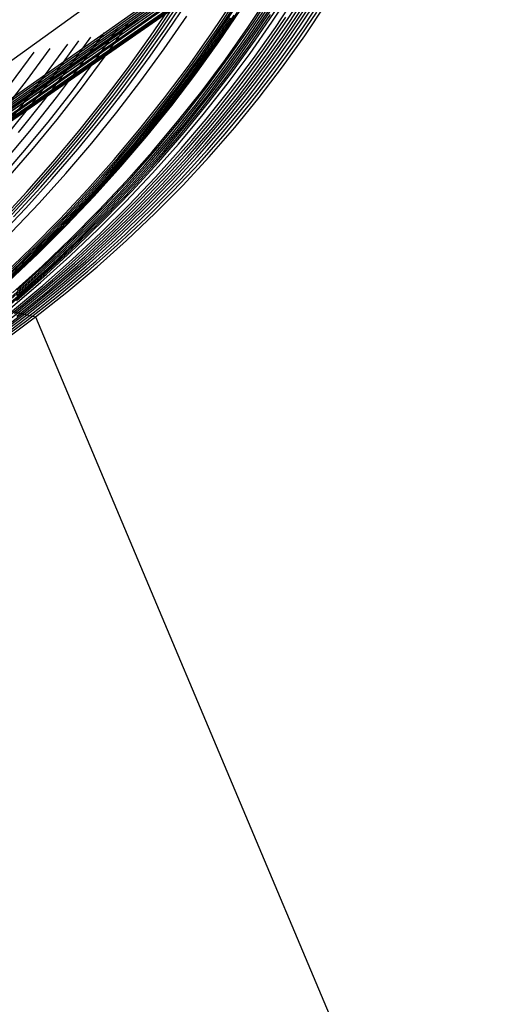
# Model space of a CAD drawing. Header units: millimetres. Extents: x 119 to 175.9, y -203.1 to -153.8.
# Tile 228 of 256: x 172.2999 to 172.3408, y -198.1766 to -198.0933. Entities that reach past the tile are written whole.
import ezdxf

# ---------------------------------------------------------------- set-up
doc = ezdxf.new("R2010")
doc.units = ezdxf.units.MM
doc.header["$MEASUREMENT"] = 0
doc.layers.add('Livello 03', color=5, linetype='Continuous', true_color=0x0000ff)

msp = doc.modelspace()

# ---------------------------------------------------------------- linework, layer by layer
at = {"layer": 'Livello 03'}
for p, q in [((172.232999, -198.14431, 45.028336), (172.332373, -198.072868, 45.033819)), ((172.233987, -198.145686, 45.030553), (172.326947, -198.080448, 45.026764)), ((172.234052, -198.145768, 45.030684), (172.326507, -198.080966, 45.026276)), ((172.234118, -198.14585, 45.030815), (172.326041, -198.0815, 45.025771)), ((172.234181, -198.145927, 45.030937), (172.325577, -198.082017, 45.025277)), ((172.234245, -198.146004, 45.03106), (172.325079, -198.082557, 45.024756)), ((172.23431, -198.146081, 45.031182), (172.324538, -198.083125, 45.024203)), ((172.234375, -198.146158, 45.031303), (172.323973, -198.083707, 45.023634)), ((172.234617, -198.146433, 45.031735), (172.321203, -198.086282, 45.020993)), ((172.234632, -198.146449, 45.03176), (172.320967, -198.086483, 45.020778)), ((172.234647, -198.146465, 45.031786), (172.320713, -198.086696, 45.020547)), ((172.234662, -198.146482, 45.031812), (172.320441, -198.086921, 45.020302)), ((172.234677, -198.146498, 45.031837), (172.320137, -198.087167, 45.020031)), ((172.234693, -198.146515, 45.031863), (172.319807, -198.087432, 45.019737)), ((172.234708, -198.146531, 45.031888), (172.31941, -198.08774, 45.019389)), ((172.234724, -198.146547, 45.031914), (172.318935, -198.088102, 45.018974)), ((172.234731, -198.146554, 45.031925), (172.318675, -198.088295, 45.01875)), ((172.234734, -198.146558, 45.03193), (172.318577, -198.08837, 45.018665)), ((172.234737, -198.146561, 45.031935), (172.318379, -198.088512, 45.018495)), ((172.234741, -198.146565, 45.031941), (172.318248, -198.088609, 45.018382)), ((172.234744, -198.146568, 45.031946), (172.317986, -198.088794, 45.01816)), ((172.234748, -198.146572, 45.031952), (172.317747, -198.088965, 45.017957)), ((172.23475, -198.146574, 45.031955), (172.316823, -198.089592, 45.017184)), ((172.234725, -198.146549, 45.031917), (172.315372, -198.090508, 45.015995)), ((172.234731, -198.146555, 45.031926), (172.315599, -198.09037, 45.01618)), ((172.23474, -198.146564, 45.03194), (172.316019, -198.09011, 45.016522)), ((172.234743, -198.146567, 45.031945), (172.316186, -198.090004, 45.016658)), ((172.234746, -198.14657, 45.031949), (172.316453, -198.089832, 45.016878)), ((172.31225, -198.094041, 45.014421), (172.314128, -198.091232, 45.015)), ((172.312857, -198.093661, 45.01485), (172.314673, -198.090921, 45.015434)), ((172.317086, -198.093653, 45.019502), (172.318874, -198.090937, 45.020239)), ((172.317435, -198.093384, 45.019772), (172.319221, -198.090654, 45.020526)), ((172.319233, -198.093938, 45.022347), (172.321043, -198.091206, 45.023197)), ((172.319668, -198.093545, 45.022689), (172.321474, -198.090792, 45.023563)), ((172.320285, -198.09382, 45.023706), (172.322102, -198.091071, 45.02462)), ((172.321266, -198.093488, 45.024906), (172.323028, -198.090804, 45.025851)), ((172.321557, -198.093927, 45.025646), (172.323329, -198.091257, 45.026617)), ((172.322725, -198.093507, 45.027211), (172.324495, -198.090809, 45.028259)), ((172.323629, -198.093396, 45.02868), (172.325397, -198.090681, 45.02979)), ((172.323872, -198.093964, 45.02959), (172.325648, -198.091265, 45.030726)), ((172.23458, -198.146412, 45.031706), (172.312526, -198.092083, 45.013746)), ((172.310998, -198.09467, 45.013489), (172.312873, -198.091906, 45.014016)), ((172.311373, -198.094487, 45.013767), (172.313249, -198.091709, 45.014309)), ((172.311786, -198.094281, 45.014073), (172.313662, -198.091488, 45.014633)), ((172.316133, -198.094482, 45.01884), (172.317984, -198.09172, 45.019554)), ((172.316543, -198.094181, 45.01915), (172.318393, -198.091401, 45.019886)), ((172.319228, -198.094802, 45.022874), (172.321053, -198.092104, 45.02373)), ((172.319766, -198.094307, 45.023293), (172.321586, -198.091584, 45.024178)), ((172.321862, -198.094334, 45.026419), (172.323643, -198.091678, 45.027418)), ((172.322189, -198.094728, 45.027253), (172.323977, -198.092084, 45.028282)), ((172.322902, -198.094069, 45.027942), (172.324681, -198.09139, 45.029011)), ((172.323044, -198.094689, 45.028697), (172.324833, -198.09203, 45.029786)), ((172.324052, -198.094641, 45.030523), (172.325836, -198.091962, 45.031682)), ((172.234435, -198.146278, 45.031503), (172.310837, -198.092889, 45.012456)), ((172.234531, -198.146366, 45.031636), (172.311893, -198.092396, 45.013259)), ((172.312158, -198.095732, 45.015203), (172.314054, -198.092986, 45.015764)), ((172.316203, -198.095602, 45.019553), (172.318071, -198.092882, 45.02027)), ((172.316497, -198.095377, 45.01977), (172.318364, -198.092644, 45.020502)), ((172.316777, -198.095159, 45.019979), (172.318644, -198.092414, 45.020725)), ((172.318669, -198.095306, 45.022446), (172.320498, -198.092634, 45.023272)), ((172.319307, -198.095511, 45.023443), (172.321146, -198.092841, 45.024313)), ((172.319862, -198.094995, 45.023876), (172.321696, -198.092299, 45.024776)), ((172.323261, -198.095286, 45.029607), (172.325057, -198.092645, 45.030721)), ((172.234337, -198.146191, 45.03137), (172.309918, -198.093291, 45.011764)), ((172.307143, -198.096371, 45.010739), (172.309067, -198.093642, 45.011132)), ((172.310964, -198.096363, 45.01434), (172.312857, -198.093661, 45.01485)), ((172.315216, -198.096332, 45.018833), (172.317086, -198.093653, 45.019502)), ((172.315566, -198.096078, 45.019087), (172.317435, -198.093384, 45.019772)), ((172.315893, -198.095835, 45.019326), (172.317762, -198.093128, 45.020027)), ((172.317772, -198.096258, 45.021882), (172.319668, -198.093545, 45.022689)), ((172.318378, -198.096527, 45.022856), (172.320285, -198.09382, 45.023706)), ((172.319414, -198.096133, 45.02402), (172.321266, -198.093488, 45.024906)), ((172.320576, -198.095742, 45.025452), (172.32243, -198.093071, 45.026415)), ((172.320861, -198.096163, 45.026219), (172.322725, -198.093507, 45.027211)), ((172.321763, -198.096067, 45.027623), (172.323629, -198.093396, 45.02868)), ((172.305079, -198.097151, 45.009333), (172.30706, -198.09439, 45.009664)), ((172.306367, -198.09665, 45.010193), (172.308287, -198.093945, 45.010557)), ((172.309046, -198.097396, 45.013041), (172.310998, -198.09467, 45.013489)), ((172.30942, -198.097226, 45.013303), (172.311373, -198.094487, 45.013767)), ((172.30983, -198.097034, 45.013593), (172.311786, -198.094281, 45.014073)), ((172.310293, -198.096812, 45.013921), (172.31225, -198.094041, 45.014421)), ((172.314199, -198.097204, 45.018197), (172.316133, -198.094482, 45.01884)), ((172.314608, -198.09692, 45.018488), (172.316543, -198.094181, 45.01915)), ((172.317336, -198.096631, 45.021563), (172.319233, -198.093938, 45.022347)), ((172.317856, -198.09699, 45.022472), (172.319766, -198.094307, 45.023293)), ((172.319695, -198.096555, 45.024732), (172.321557, -198.093927, 45.025646)), ((172.319991, -198.096948, 45.025476), (172.321862, -198.094334, 45.026419)), ((172.321028, -198.096705, 45.026927), (172.322902, -198.094069, 45.027942)), ((172.321161, -198.097303, 45.02766), (172.323044, -198.094689, 45.028697)), ((172.321998, -198.096618, 45.028506), (172.323872, -198.093964, 45.02959)), ((172.32217, -198.097275, 45.029416), (172.324052, -198.094641, 45.030523)), ((172.302028, -198.09801, 45.007248), (172.303984, -198.095341, 45.007475)), ((172.30297, -198.097767, 45.007886), (172.304933, -198.095071, 45.008143)), ((172.303972, -198.097488, 45.00857), (172.305944, -198.094761, 45.008862)), ((172.314545, -198.09807, 45.019109), (172.316497, -198.095377, 45.01977)), ((172.314826, -198.097864, 45.019304), (172.316777, -198.095159, 45.019979)), ((172.316756, -198.097938, 45.021684), (172.318669, -198.095306, 45.022446)), ((172.317316, -198.09746, 45.022082), (172.319228, -198.094802, 45.022874)), ((172.317382, -198.098139, 45.022637), (172.319307, -198.095511, 45.023443)), ((172.317939, -198.09765, 45.023039), (172.319862, -198.094995, 45.023876)), ((172.320309, -198.09733, 45.026279), (172.322189, -198.094728, 45.027253)), ((172.32137, -198.097882, 45.028544), (172.323261, -198.095286, 45.029607)), ((172.29914, -198.098719, 45.005366), (172.301141, -198.096033, 45.005509)), ((172.300497, -198.098444, 45.006265), (172.302512, -198.09572, 45.00645)), ((172.310183, -198.098437, 45.014718), (172.312158, -198.095732, 45.015203)), ((172.313267, -198.09897, 45.018234), (172.315216, -198.096332, 45.018833)), ((172.313616, -198.098731, 45.018471), (172.315566, -198.096078, 45.019087)), ((172.313943, -198.098502, 45.018694), (172.315893, -198.095835, 45.019326)), ((172.314252, -198.098282, 45.018907), (172.316203, -198.095602, 45.019553)), ((172.31579, -198.098928, 45.021142), (172.317772, -198.096258, 45.021882)), ((172.317477, -198.098735, 45.023195), (172.319414, -198.096133, 45.02402)), ((172.318631, -198.098369, 45.024549), (172.320576, -198.095742, 45.025452)), ((172.318906, -198.098774, 45.025285), (172.320861, -198.096163, 45.026219)), ((172.319803, -198.098692, 45.026623), (172.321763, -198.096067, 45.027623)), ((172.303027, -198.099868, 45.009086), (172.305079, -198.097151, 45.009333)), ((172.304378, -198.099313, 45.009908), (172.306367, -198.09665, 45.010193)), ((172.305147, -198.099059, 45.010426), (172.307143, -198.096371, 45.010739)), ((172.307798, -198.099744, 45.013191), (172.30983, -198.097034, 45.013593)), ((172.308257, -198.099538, 45.013501), (172.310293, -198.096812, 45.013921)), ((172.308997, -198.099024, 45.013905), (172.310964, -198.096363, 45.01434)), ((172.312591, -198.099617, 45.017899), (172.314608, -198.09692, 45.018488)), ((172.315354, -198.099281, 45.020846), (172.317336, -198.096631, 45.021563)), ((172.31586, -198.099629, 45.021716), (172.317856, -198.09699, 45.022472)), ((172.316382, -198.09919, 45.022072), (172.318378, -198.096527, 45.022856)), ((172.317746, -198.099141, 45.023878), (172.319695, -198.096555, 45.024732)), ((172.318032, -198.099518, 45.02459), (172.319991, -198.096948, 45.025476)), ((172.319063, -198.099295, 45.025968), (172.321028, -198.096705, 45.026927)), ((172.320029, -198.099225, 45.027477), (172.321998, -198.096618, 45.028506)), ((172.300008, -198.100636, 45.007102), (172.302028, -198.09801, 45.007248)), ((172.300939, -198.100421, 45.007709), (172.30297, -198.097767, 45.007886)), ((172.301931, -198.100171, 45.008361), (172.303972, -198.097488, 45.00857)), ((172.307021, -198.100078, 45.012671), (172.309046, -198.097396, 45.013041)), ((172.307391, -198.099921, 45.012918), (172.30942, -198.097226, 45.013303)), ((172.312183, -198.099884, 45.017628), (172.314199, -198.097204, 45.018197)), ((172.312792, -198.100524, 45.018701), (172.314826, -198.097864, 45.019304)), ((172.314761, -198.100526, 45.020987), (172.316756, -198.097938, 45.021684)), ((172.31532, -198.100074, 45.021355), (172.317316, -198.09746, 45.022082)), ((172.31593, -198.100259, 45.022265), (172.317939, -198.09765, 45.023039)), ((172.31834, -198.099886, 45.02536), (172.320309, -198.09733, 45.026279)), ((172.319187, -198.09987, 45.026678), (172.321161, -198.097303, 45.02766)), ((172.319387, -198.10043, 45.027534), (172.32137, -198.097882, 45.028544)), ((172.320192, -198.09986, 45.02836), (172.32217, -198.097275, 45.029416)), ((172.298415, -198.101123, 45.006164), (172.300497, -198.098444, 45.006265)), ((172.308134, -198.101098, 45.014311), (172.310183, -198.098437, 45.014718)), ((172.311588, -198.10134, 45.017926), (172.313616, -198.098731, 45.018471)), ((172.311913, -198.101125, 45.018134), (172.313943, -198.098502, 45.018694)), ((172.31222, -198.100918, 45.018331), (172.314252, -198.098282, 45.018907)), ((172.312513, -198.100718, 45.01852), (172.314545, -198.09807, 45.019109)), ((172.315373, -198.100722, 45.021893), (172.317382, -198.098139, 45.022637)), ((172.315455, -198.101291, 45.022432), (172.317477, -198.098735, 45.023195)), ((172.316598, -198.100949, 45.023706), (172.318631, -198.098369, 45.024549)), ((172.316862, -198.101337, 45.02441), (172.318906, -198.098774, 45.025285)), ((172.317751, -198.101267, 45.025679), (172.319803, -198.098692, 45.026623)), ((172.302321, -198.101932, 45.009702), (172.304378, -198.099313, 45.009908)), ((172.303081, -198.101702, 45.010193), (172.305147, -198.099059, 45.010426)), ((172.306146, -198.102219, 45.013161), (172.308257, -198.099538, 45.013501)), ((172.306958, -198.101642, 45.013546), (172.308997, -198.099024, 45.013905)), ((172.310493, -198.102266, 45.017385), (172.312591, -198.099617, 45.017899)), ((172.311241, -198.101565, 45.017706), (172.313267, -198.09897, 45.018234)), ((172.313289, -198.101885, 45.020197), (172.315354, -198.099281, 45.020846)), ((172.313724, -198.101552, 45.02047), (172.31579, -198.098928, 45.021142)), ((172.313779, -198.10222, 45.021027), (172.31586, -198.099629, 45.021716)), ((172.3143, -198.101806, 45.021355), (172.316382, -198.09919, 45.022072)), ((172.315713, -198.101679, 45.023084), (172.317746, -198.099141, 45.023878)), ((172.315987, -198.10204, 45.023763), (172.318032, -198.099518, 45.02459)), ((172.317009, -198.101836, 45.025066), (172.319063, -198.099295, 45.025968)), ((172.317968, -198.10178, 45.026502), (172.320029, -198.099225, 45.027477)), ((172.298844, -198.103027, 45.007614), (172.300939, -198.100421, 45.007709)), ((172.299823, -198.102807, 45.008234), (172.301931, -198.100171, 45.008361)), ((172.300905, -198.102538, 45.008922), (172.303027, -198.099868, 45.009086)), ((172.304923, -198.102715, 45.012379), (172.307021, -198.100078, 45.012671)), ((172.305289, -198.102571, 45.012613), (172.307391, -198.099921, 45.012918)), ((172.305692, -198.102408, 45.01287), (172.307798, -198.099744, 45.013191)), ((172.310088, -198.102516, 45.017132), (172.312183, -198.099884, 45.017628)), ((172.313242, -198.10264, 45.020694), (172.31532, -198.100074, 45.021355)), ((172.313836, -198.10282, 45.021556), (172.31593, -198.100259, 45.022265)), ((172.316285, -198.102393, 45.024498), (172.31834, -198.099886, 45.02536)), ((172.317123, -198.102387, 45.02575), (172.319187, -198.09987, 45.026678)), ((172.317315, -198.102926, 45.026576), (172.319387, -198.10043, 45.027534)), ((172.318122, -198.102393, 45.027358), (172.320192, -198.09986, 45.02836)), ((172.297925, -198.103215, 45.007036), (172.300008, -198.100636, 45.007102)), ((172.306011, -198.103712, 45.013981), (172.308134, -198.101098, 45.014311)), ((172.309484, -198.103902, 45.017452), (172.311588, -198.10134, 45.017926)), ((172.309806, -198.1037, 45.017645), (172.311913, -198.101125, 45.018134)), ((172.310111, -198.103506, 45.017827), (172.31222, -198.100918, 45.018331)), ((172.310401, -198.103319, 45.018002), (172.312513, -198.100718, 45.01852)), ((172.310678, -198.103137, 45.018169), (172.312792, -198.100524, 45.018701)), ((172.312685, -198.103068, 45.020355), (172.314761, -198.100526, 45.020987)), ((172.313282, -198.103258, 45.021214), (172.315373, -198.100722, 45.021893)), ((172.313351, -198.103799, 45.021731), (172.315455, -198.101291, 45.022432)), ((172.314479, -198.103479, 45.022925), (172.316598, -198.100949, 45.023706)), ((172.314732, -198.103849, 45.023594), (172.316862, -198.101337, 45.02441)), ((172.315609, -198.103789, 45.024794), (172.317751, -198.101267, 45.025679)), ((172.300199, -198.104503, 45.009576), (172.302321, -198.101932, 45.009702)), ((172.300949, -198.104298, 45.010041), (172.303081, -198.101702, 45.010193)), ((172.304848, -198.104214, 45.013263), (172.306958, -198.101642, 45.013546)), ((172.309141, -198.104113, 45.017248), (172.311241, -198.101565, 45.017706)), ((172.311144, -198.10444, 45.019617), (172.313289, -198.101885, 45.020197)), ((172.311575, -198.104126, 45.019867), (172.313724, -198.101552, 45.02047)), ((172.312135, -198.104371, 45.020705), (172.3143, -198.101806, 45.021355)), ((172.313597, -198.104168, 45.02235), (172.315713, -198.101679, 45.023084)), ((172.313859, -198.104512, 45.022995), (172.315987, -198.10204, 45.023763)), ((172.314868, -198.104324, 45.024222), (172.317009, -198.101836, 45.025066)), ((172.315816, -198.104282, 45.025584), (172.317968, -198.10178, 45.026502)), ((172.298717, -198.105157, 45.008842), (172.300905, -198.102538, 45.008922)), ((172.302755, -198.105302, 45.012168), (172.304923, -198.102715, 45.012379)), ((172.303117, -198.105171, 45.012387), (172.305289, -198.102571, 45.012613)), ((172.303514, -198.105023, 45.012629), (172.305692, -198.102408, 45.01287)), ((172.303963, -198.104849, 45.012902), (172.306146, -198.102219, 45.013161)), ((172.307917, -198.1051, 45.016712), (172.310088, -198.102516, 45.017132)), ((172.308317, -198.104867, 45.016945), (172.310493, -198.102266, 45.017385)), ((172.311084, -198.105157, 45.0201), (172.313242, -198.10264, 45.020694)), ((172.311617, -198.104761, 45.020405), (172.313779, -198.10222, 45.021027)), ((172.311661, -198.10533, 45.020913), (172.313836, -198.10282, 45.021556)), ((172.314146, -198.104849, 45.023693), (172.316285, -198.102393, 45.024498)), ((172.314972, -198.10485, 45.024879), (172.317123, -198.102387, 45.02575)), ((172.315155, -198.105368, 45.025673), (172.317315, -198.102926, 45.026576)), ((172.315962, -198.10487, 45.02641), (172.318122, -198.102393, 45.027358)), ((172.303817, -198.106277, 45.013728), (172.306011, -198.103712, 45.013981)), ((172.307625, -198.106227, 45.017228), (172.309806, -198.1037, 45.017645)), ((172.307926, -198.106045, 45.017396), (172.310111, -198.103506, 45.017827)), ((172.308213, -198.10587, 45.017557), (172.310401, -198.103319, 45.018002)), ((172.308487, -198.1057, 45.017711), (172.310678, -198.103137, 45.018169)), ((172.310532, -198.10556, 45.01979), (172.312685, -198.103068, 45.020355)), ((172.311111, -198.105743, 45.0206), (172.313282, -198.103258, 45.021214)), ((172.311168, -198.106255, 45.021094), (172.313351, -198.103799, 45.021731)), ((172.312276, -198.105955, 45.022205), (172.314479, -198.103479, 45.022925)), ((172.312517, -198.106306, 45.022839), (172.314732, -198.103849, 45.023594)), ((172.31338, -198.106255, 45.023967), (172.315609, -198.103789, 45.024794)), ((172.298015, -198.107025, 45.009529), (172.300199, -198.104503, 45.009576)), ((172.298752, -198.106842, 45.009969), (172.300949, -198.104298, 45.010041)), ((172.302671, -198.106737, 45.013056), (172.304848, -198.104214, 45.013263)), ((172.306967, -198.106612, 45.016862), (172.309141, -198.104113, 45.017248)), ((172.307306, -198.106415, 45.01705), (172.309484, -198.103902, 45.017452)), ((172.308921, -198.106943, 45.019106), (172.311144, -198.10444, 45.019617)), ((172.309348, -198.106647, 45.019334), (172.311575, -198.104126, 45.019867)), ((172.309888, -198.106882, 45.020124), (172.312135, -198.104371, 45.020705)), ((172.3114, -198.106604, 45.021679), (172.313597, -198.104168, 45.02235)), ((172.31165, -198.10693, 45.022288), (172.313859, -198.104512, 45.022995)), ((172.312643, -198.106757, 45.023437), (172.314868, -198.104324, 45.024222)), ((172.313577, -198.106726, 45.024723), (172.315816, -198.104282, 45.025584)), ((172.300521, -198.107838, 45.012035), (172.302755, -198.105302, 45.012168)), ((172.300877, -198.107719, 45.012241), (172.303117, -198.105171, 45.012387)), ((172.301268, -198.107584, 45.012468), (172.303514, -198.105023, 45.012629)), ((172.301709, -198.107427, 45.012723), (172.303963, -198.104849, 45.012902)), ((172.305672, -198.107631, 45.016366), (172.307917, -198.1051, 45.016712)), ((172.306067, -198.107414, 45.016581), (172.308317, -198.104867, 45.016945)), ((172.308849, -198.107621, 45.019574), (172.311084, -198.105157, 45.0201)), ((172.309376, -198.107249, 45.019851), (172.311617, -198.104761, 45.020405)), ((172.309408, -198.107786, 45.020336), (172.311661, -198.10533, 45.020913)), ((172.311925, -198.10725, 45.022948), (172.314146, -198.104849, 45.023693)), ((172.312737, -198.107257, 45.024065), (172.314972, -198.10485, 45.024879)), ((172.31291, -198.107752, 45.024826), (172.315155, -198.105368, 45.025673)), ((172.313714, -198.10729, 45.025518), (172.315962, -198.10487, 45.02641)), ((172.301556, -198.108787, 45.013553), (172.303817, -198.106277, 45.013728)), ((172.305371, -198.1087, 45.016883), (172.307625, -198.106227, 45.017228)), ((172.305668, -198.108531, 45.017037), (172.307926, -198.106045, 45.017396)), ((172.305951, -198.108367, 45.017185), (172.308213, -198.10587, 45.017557)), ((172.306221, -198.108209, 45.017326), (172.308487, -198.1057, 45.017711)), ((172.308303, -198.108, 45.019291), (172.310532, -198.10556, 45.01979)), ((172.308864, -198.108175, 45.020051), (172.311111, -198.105743, 45.0206)), ((172.308908, -198.108657, 45.02052), (172.311168, -198.106255, 45.021094)), ((172.309993, -198.108375, 45.021549), (172.312276, -198.105955, 45.022205)), ((172.310221, -198.108706, 45.022145), (172.312517, -198.106306, 45.022839)), ((172.311066, -198.108662, 45.023201), (172.31338, -198.106255, 45.023967)), ((172.300429, -198.109206, 45.012926), (172.302671, -198.106737, 45.013056)), ((172.304724, -198.109059, 45.016547), (172.306967, -198.106612, 45.016862)), ((172.305058, -198.108875, 45.01672), (172.307306, -198.106415, 45.01705)), ((172.306623, -198.10939, 45.018665), (172.308921, -198.106943, 45.019106)), ((172.307043, -198.109113, 45.018872), (172.309348, -198.106647, 45.019334)), ((172.307564, -198.109336, 45.019612), (172.309888, -198.106882, 45.020124)), ((172.309126, -198.108985, 45.02107), (172.3114, -198.106604, 45.021679)), ((172.309363, -198.109291, 45.021641), (172.31165, -198.10693, 45.022288)), ((172.310335, -198.109131, 45.022711), (172.312643, -198.106757, 45.023437)), ((172.311253, -198.10911, 45.02392), (172.313577, -198.106726, 45.024723)), ((172.298223, -198.110318, 45.011983), (172.300521, -198.107838, 45.012035)), ((172.298571, -198.110212, 45.012176), (172.300877, -198.107719, 45.012241)), ((172.298955, -198.11009, 45.012387), (172.301268, -198.107584, 45.012468)), ((172.299388, -198.109949, 45.012626), (172.301709, -198.107427, 45.012723)), ((172.303355, -198.110107, 45.016095), (172.305672, -198.107631, 45.016366)), ((172.303743, -198.109906, 45.016292), (172.306067, -198.107414, 45.016581)), ((172.306002, -198.110385, 45.01886), (172.308303, -198.108, 45.019291)), ((172.306539, -198.11003, 45.019115), (172.308849, -198.107621, 45.019574)), ((172.307059, -198.10968, 45.019365), (172.309376, -198.107249, 45.019851)), ((172.307077, -198.110185, 45.019825), (172.309408, -198.107786, 45.020336)), ((172.309625, -198.109593, 45.022261), (172.311925, -198.10725, 45.022948)), ((172.31042, -198.109606, 45.023309), (172.312737, -198.107257, 45.024065)), ((172.310583, -198.110077, 45.024035), (172.31291, -198.107752, 45.024826)), ((172.31138, -198.109648, 45.024682), (172.313714, -198.10729, 45.025518)), ((172.299228, -198.111242, 45.013457), (172.301556, -198.108787, 45.013553)), ((172.303049, -198.111117, 45.016611), (172.305371, -198.1087, 45.016883)), ((172.30334, -198.11096, 45.016752), (172.305668, -198.108531, 45.017037)), ((172.303617, -198.110809, 45.016886), (172.305951, -198.108367, 45.017185)), ((172.303882, -198.110661, 45.017015), (172.306221, -198.108209, 45.017326)), ((172.306542, -198.11055, 45.019569), (172.308864, -198.108175, 45.020051)), ((172.306574, -198.111002, 45.020011), (172.308908, -198.108657, 45.02052)), ((172.307632, -198.110735, 45.020957), (172.309993, -198.108375, 45.021549)), ((172.307846, -198.111045, 45.021513), (172.310221, -198.108706, 45.022145)), ((172.308671, -198.111007, 45.022496), (172.311066, -198.108662, 45.023201)), ((172.298125, -198.111621, 45.012873), (172.300429, -198.109206, 45.012926)), ((172.302413, -198.11145, 45.016304), (172.304724, -198.109059, 45.016547)), ((172.302741, -198.11128, 45.016462), (172.305058, -198.108875, 45.01672)), ((172.304252, -198.111779, 45.018294), (172.306623, -198.10939, 45.018665)), ((172.304665, -198.111521, 45.01848), (172.307043, -198.109113, 45.018872)), ((172.305163, -198.11173, 45.019169), (172.307564, -198.109336, 45.019612)), ((172.306778, -198.111308, 45.020524), (172.309126, -198.108985, 45.02107)), ((172.307, -198.111594, 45.021056), (172.309363, -198.109291, 45.021641)), ((172.307248, -198.111877, 45.021636), (172.309625, -198.109593, 45.022261)), ((172.307949, -198.111445, 45.022046), (172.310335, -198.109131, 45.022711)), ((172.308024, -198.111892, 45.022612), (172.31042, -198.109606, 45.023309)), ((172.308847, -198.111432, 45.023177), (172.311253, -198.10911, 45.02392)), ((172.308965, -198.111943, 45.023904), (172.31138, -198.109648, 45.024682)), ((172.300971, -198.112524, 45.0159), (172.303355, -198.110107, 45.016095)), ((172.301351, -198.112338, 45.01608), (172.303743, -198.109906, 45.016292)), ((172.303631, -198.112711, 45.018498), (172.306002, -198.110385, 45.01886)), ((172.304158, -198.112379, 45.018725), (172.306539, -198.11003, 45.019115)), ((172.304668, -198.112052, 45.018949), (172.307059, -198.10968, 45.019365)), ((172.304674, -198.112524, 45.019382), (172.307077, -198.110185, 45.019825)), ((172.308177, -198.112339, 45.023302), (172.310583, -198.110077, 45.024035)), ((172.300358, -198.113627, 45.016278), (172.302741, -198.11128, 45.016462)), ((172.300659, -198.113476, 45.016413), (172.303049, -198.111117, 45.016611)), ((172.300944, -198.113331, 45.01654), (172.30334, -198.11096, 45.016752)), ((172.301215, -198.113191, 45.016662), (172.303617, -198.110809, 45.016886)), ((172.301475, -198.113054, 45.016778), (172.303882, -198.110661, 45.017015)), ((172.304148, -198.112865, 45.019154), (172.306542, -198.11055, 45.019569)), ((172.304168, -198.113286, 45.019568), (172.306574, -198.111002, 45.020011)), ((172.304357, -198.11357, 45.020042), (172.306778, -198.111308, 45.020524)), ((172.305195, -198.113034, 45.020429), (172.307632, -198.110735, 45.020957)), ((172.305395, -198.113322, 45.020945), (172.307846, -198.111045, 45.021513)), ((172.306197, -198.113288, 45.021852), (172.308671, -198.111007, 45.022496)), ((172.300038, -198.113784, 45.016134), (172.302413, -198.11145, 45.016304)), ((172.301812, -198.114107, 45.017995), (172.304252, -198.111779, 45.018294)), ((172.302206, -198.114363, 45.018602), (172.304668, -198.112052, 45.018949)), ((172.302215, -198.113867, 45.01816), (172.304665, -198.111521, 45.01848)), ((172.302691, -198.114062, 45.018796), (172.305163, -198.11173, 45.019169)), ((172.304564, -198.113835, 45.020534), (172.307, -198.111594, 45.021056)), ((172.304798, -198.114097, 45.021071), (172.307248, -198.111877, 45.021636)), ((172.305487, -198.113695, 45.021443), (172.307949, -198.111445, 45.022046)), ((172.305552, -198.114114, 45.021975), (172.308024, -198.111892, 45.022612)), ((172.306362, -198.113687, 45.022494), (172.308847, -198.111432, 45.023177)), ((172.30647, -198.114171, 45.023185), (172.308965, -198.111943, 45.023904)), ((172.298521, -198.114879, 45.015781), (172.300971, -198.112524, 45.0159)), ((172.298891, -198.114709, 45.015944), (172.301351, -198.112338, 45.01608)), ((172.301193, -198.114977, 45.018203), (172.303631, -198.112711, 45.018498)), ((172.301686, -198.115119, 45.018806), (172.304148, -198.112865, 45.019154)), ((172.301708, -198.114667, 45.018404), (172.304158, -198.112379, 45.018725)), ((172.3022, -198.114801, 45.019007), (172.304674, -198.112524, 45.019382)), ((172.305695, -198.114535, 45.022627), (172.308177, -198.112339, 45.023302)), ((172.297601, -198.116057, 45.016037), (172.300038, -198.113784, 45.016134)), ((172.297913, -198.115913, 45.016166), (172.300358, -198.113627, 45.016278)), ((172.298206, -198.115774, 45.016287), (172.300659, -198.113476, 45.016413)), ((172.298483, -198.11564, 45.016402), (172.300944, -198.113331, 45.01654)), ((172.298748, -198.115511, 45.016511), (172.301215, -198.113191, 45.016662)), ((172.299001, -198.115385, 45.016616), (172.301475, -198.113054, 45.016778)), ((172.301694, -198.115509, 45.01919), (172.304168, -198.113286, 45.019568)), ((172.301866, -198.115769, 45.019625), (172.304357, -198.11357, 45.020042)), ((172.302059, -198.116011, 45.020075), (172.304564, -198.113835, 45.020534)), ((172.302686, -198.115268, 45.019966), (172.305195, -198.113034, 45.020429)), ((172.302871, -198.115533, 45.020441), (172.305395, -198.113322, 45.020945)), ((172.302952, -198.115878, 45.020902), (172.305487, -198.113695, 45.021443)), ((172.303647, -198.1155, 45.021271), (172.306197, -198.113288, 45.021852)), ((172.303801, -198.115874, 45.021872), (172.306362, -198.113687, 45.022494)), ((172.282514, -198.113945, 45.014603), (172.301256, -198.118416, 45.021925)), ((172.299191, -198.116892, 45.018153), (172.301708, -198.114667, 45.018404)), ((172.299305, -198.116372, 45.017766), (172.301812, -198.114107, 45.017995)), ((172.299676, -198.116608, 45.018325), (172.302206, -198.114363, 45.018602)), ((172.299698, -198.116148, 45.017911), (172.302215, -198.113867, 45.01816)), ((172.300148, -198.116328, 45.018495), (172.302691, -198.114062, 45.018796)), ((172.302278, -198.116253, 45.020568), (172.304798, -198.114097, 45.021071)), ((172.303006, -198.116268, 45.021399), (172.305552, -198.114114, 45.021975)), ((172.303139, -198.116664, 45.022011), (172.305695, -198.114535, 45.022627)), ((172.3039, -198.11633, 45.022524), (172.30647, -198.114171, 45.023185)), ((172.29869, -198.11718, 45.017978), (172.301193, -198.114977, 45.018203)), ((172.299153, -198.117666, 45.018879), (172.301694, -198.115509, 45.01919)), ((172.299157, -198.117309, 45.018526), (172.301686, -198.115119, 45.018806)), ((172.299657, -198.117012, 45.0187), (172.3022, -198.114801, 45.019007)), ((172.300108, -198.117435, 45.01957), (172.302686, -198.115268, 45.019966)), ((172.301025, -198.117643, 45.020754), (172.303647, -198.1155, 45.021271)), ((172.29754, -198.118525, 45.018264), (172.300148, -198.116328, 45.018495)), ((172.29931, -198.117902, 45.019273), (172.301866, -198.115769, 45.019625)), ((172.299486, -198.118121, 45.01968), (172.302059, -198.116011, 45.020075)), ((172.299689, -198.11834, 45.020127), (172.302278, -198.116253, 45.020568)), ((172.300278, -198.117676, 45.02), (172.302871, -198.115533, 45.020441)), ((172.300347, -198.117993, 45.020424), (172.302952, -198.115878, 45.020902)), ((172.300391, -198.118353, 45.020884), (172.303006, -198.116268, 45.021399)), ((172.301166, -198.11799, 45.021312), (172.303801, -198.115874, 45.021872)), ((172.301256, -198.118416, 45.021925), (172.3039, -198.11633, 45.022524)), ((172.300512, -198.118722, 45.021455), (172.303139, -198.116664, 45.022011)), ((172.297463, -198.119532, 45.019239), (172.300108, -198.117435, 45.01957)), ((172.297617, -198.119748, 45.019625), (172.300278, -198.117676, 45.02)), ((172.297674, -198.120036, 45.020009), (172.300347, -198.117993, 45.020424)), ((172.298333, -198.119712, 45.020301), (172.301025, -198.117643, 45.020754)), ((172.298462, -198.120032, 45.020815), (172.301166, -198.11799, 45.021312)), ((172.297708, -198.120366, 45.020431), (172.300391, -198.118353, 45.020884)), ((172.297818, -198.120707, 45.020959), (172.300512, -198.118722, 45.021455)), ((172.298542, -198.120429, 45.021386), (172.301256, -198.118416, 45.021925)), ((172.301256, -198.118416, 45.021925), (173.968457, -202.071803, 51.906182))]:
    msp.add_line(p, q, dxfattribs=at)

doc.saveas('drawing.dxf')
